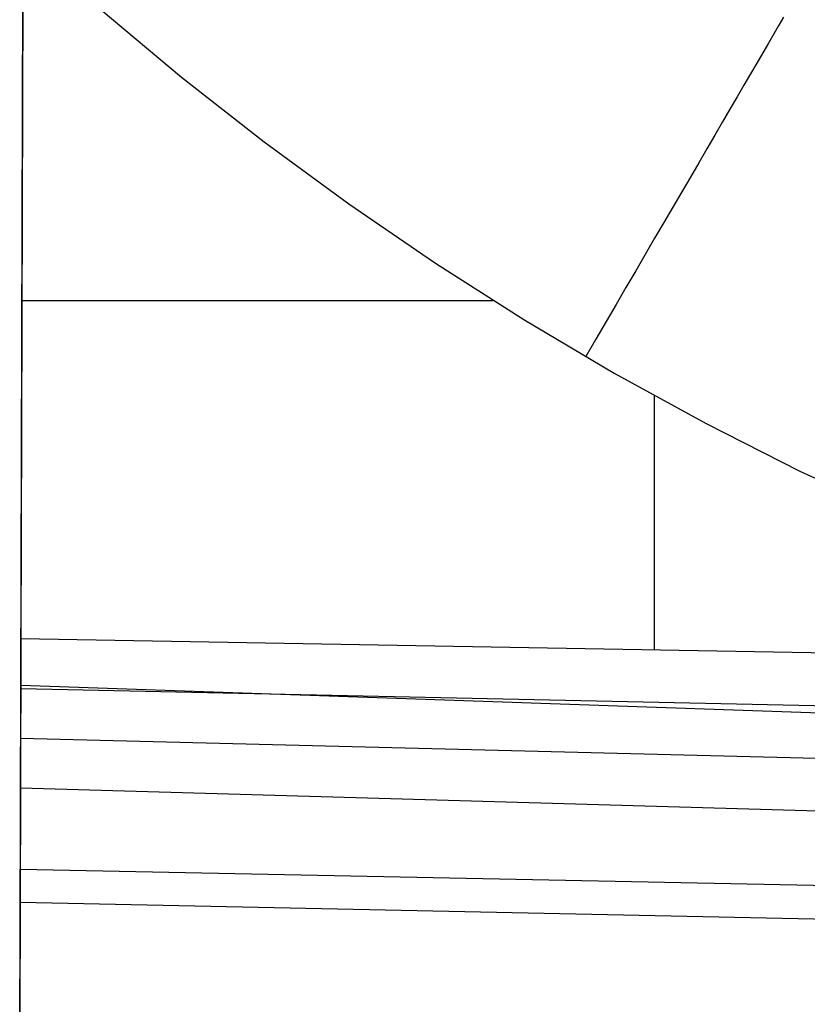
# Model space of a CAD drawing. Header units: millimetres. Extents: x 9001 to 10165, y -167 to 850.
# Tile 5 of 216: x 9523 to 9544, y 390 to 417. Entities that reach past the tile are written whole.
import ezdxf

# ---------------------------------------------------------------- set-up
doc = ezdxf.new("R2010")
doc.units = ezdxf.units.MM
doc.layers.add('1', color=7, linetype='Continuous')

msp = doc.modelspace()

# ---------------------------------------------------------------- linework, layer by layer
at = {"layer": '1', "color": 29, "true_color": 0x4d342b}
for p, q in [((9522.665, 398.841, 65.657), (9522.726, 418.979, 65.657)), ((9522.726, 418.979, 59.568), (9522.669, 400.093, 59.568)), ((9524.84, 417.088, 59.568), (9527.014, 415.266, 59.568)), ((9543.289, 416.888, 50.624), (9543.162, 416.669, 51.138)), ((9543.162, 416.669, 51.138), (9543.025, 416.436, 51.642)), ((9543.025, 416.436, 51.642), (9542.88, 416.187, 52.138)), ((9542.88, 416.187, 52.138), (9542.727, 415.924, 52.623)), ((9542.727, 415.924, 52.623), (9542.565, 415.646, 53.097)), ((9542.565, 415.646, 53.097), (9542.395, 415.355, 53.56)), ((9527.014, 415.266, 59.568), (9529.247, 413.517, 59.568)), ((9542.395, 415.355, 53.56), (9542.217, 415.05, 54.01)), ((9542.217, 415.05, 54.01), (9542.031, 414.732, 54.449)), ((9542.031, 414.732, 54.449), (9541.838, 414.401, 54.875)), ((9541.838, 414.401, 54.875), (9541.638, 414.057, 55.287)), ((9541.638, 414.057, 55.287), (9541.43, 413.702, 55.685)), ((9541.43, 413.702, 55.685), (9541.216, 413.335, 56.069)), ((9529.247, 413.517, 59.568), (9531.536, 411.841, 59.568)), ((9541.216, 413.335, 56.069), (9540.996, 412.957, 56.438)), ((9540.996, 412.957, 56.438), (9540.769, 412.567, 56.792)), ((9540.769, 412.567, 56.792), (9540.536, 412.168, 57.13)), ((9540.536, 412.168, 57.13), (9540.297, 411.759, 57.452)), ((9531.536, 411.841, 59.568), (9533.878, 410.241, 59.568)), ((9540.297, 411.759, 57.452), (9540.053, 411.341, 57.757)), ((9540.053, 411.341, 57.757), (9539.803, 410.913, 58.046)), ((9539.803, 410.913, 58.046), (9539.549, 410.478, 58.317)), ((9539.549, 410.478, 58.317), (9539.291, 410.034, 58.571)), ((9533.878, 410.241, 59.568), (9536.271, 408.718, 59.568)), ((9539.291, 410.034, 58.571), (9539.028, 409.583, 58.807)), ((9539.028, 409.583, 58.807), (9538.761, 409.126, 59.025)), ((9522.696, 409.234, 59.568), (9535.439, 409.234, 59.568)), ((9538.761, 409.126, 59.025), (9538.49, 408.662, 59.225)), ((9536.271, 408.718, 59.568), (9538.712, 407.273, 59.568)), ((9538.49, 408.662, 59.225), (9538.216, 408.193, 59.406)), ((9538.216, 408.193, 59.406), (9537.94, 407.719, 59.568)), ((9538.712, 407.273, 59.568), (9541.199, 405.909, 59.568)), ((9539.801, 399.791, 59.568), (9539.801, 406.663, 59.568)), ((9541.199, 405.909, 59.568), (9543.73, 404.627, 59.568)), ((9543.73, 404.627, 59.568), (9546.301, 403.428, 59.568)), ((9522.669, 400.093, 59.568), (9522.657, 396.068, 59.331)), ((9556.933, 399.489, 59.568), (9522.669, 400.093, 59.568)), ((9522.655, 395.525, 65.402), (9522.665, 398.841, 65.657)), ((9522.665, 398.841, 65.657), (9639.947, 394.78, 65.657)), ((9522.665, 398.749, 59.528), (9563.628, 397.876, 59.542)), ((9522.661, 397.406, 59.449), (9639.944, 394.473, 59.561)), ((9522.657, 396.068, 59.331), (9522.648, 392.983, 58.993)), ((9522.657, 396.068, 59.331), (9639.928, 392.698, 59.552)), ((9522.646, 392.22, 65.035), (9522.655, 395.525, 65.402)), ((9522.651, 393.87, 65.232), (9639.916, 391.505, 65.612)), ((9522.648, 392.983, 58.993), (9522.639, 389.911, 58.554)), ((9522.648, 392.982, 58.993), (9639.907, 390.53, 59.537)), ((9522.636, 388.929, 64.555), (9522.646, 392.22, 65.035))]:
    msp.add_line(p, q, dxfattribs=at)

doc.saveas('drawing.dxf')
